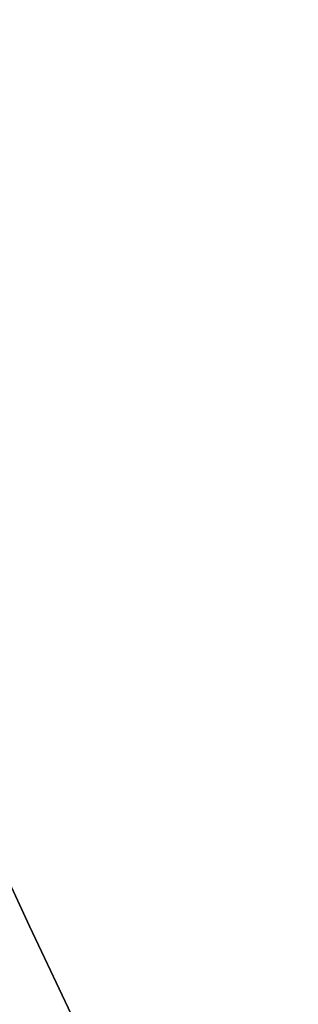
# Model space of a CAD drawing. Header units: millimetres. Extents: x -133 to 133, y 0 to 269.
# Tile 28 of 225: x -18.339 to -18.178, y 127.605 to 128.173. Entities that reach past the tile are written whole.
import ezdxf

# ---------------------------------------------------------------- set-up
doc = ezdxf.new("R2010")
doc.units = ezdxf.units.MM
for name, color, linetype, true_color in [('BOMBILLA', 7, 'Continuous', 0xfff700), ('COTA', 252, 'Continuous', 0x696969), ('NEGRO', 7, 'Continuous', 0x1f1f1f), ('PANTALLA', 7, 'Continuous', 0xececec)]:
    doc.layers.add(name, color=color, linetype=linetype, true_color=true_color)

# ---------------------------------------------------------------- blocks, each defined once
blk = doc.blocks.new('DOME 29910')
at = {"layer": 'BOMBILLA', "extrusion": (0, 0, -1)}
blk.add_arc((0.1038781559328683, 135.7629377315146, -203.8578232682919), 24.05871559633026, 180.8118392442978, 0.8118392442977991, dxfattribs=at)
at = {"layer": 'BOMBILLA'}
blk.add_arc((-0.1038781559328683, 135.7629377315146, 189.2111779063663), 19.08658103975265, 179.1881607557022, 359.1881607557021, dxfattribs=at)
at = {"layer": 'NEGRO', "extrusion": (0, 0, -1)}
for centre, radius, start, end in [((-8.321323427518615e-17, 136.25, -134), 116.5, 57.22053469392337, 237.2205346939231), ((-1.168617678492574e-15, 136.25, -123.5), 115.5, 57.2205346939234, 237.2205346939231), ((-5.725350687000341e-15, 136.25, -134), 115.5, 57.22053469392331, 237.2205346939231), ((0, 136.25, -128.75), 116.5, 57.22053469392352, 237.2205347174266), ((0, 136.25, -128.75), 115.5, 57.22053469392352, 237.2205347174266), ((-1.196207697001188e-15, 136.25, -123), 106.5, 57.22053469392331, 237.2205346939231), ((3.786532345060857e-28, 136.25, -136), 115, 270.0000000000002, 90.0000000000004), ((0, 136.25, -122.5), 106.5, 57.22053469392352, 237.2205347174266), ((4.03896783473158e-28, 136.25, -136), 112, 270.0000000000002, 90.0000000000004), ((0, 136.25, -128.75), 116.5, 237.2205347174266, 57.22053468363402), ((-1.350793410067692e-14, 136.25, -123.5), 116.5, 237.2205346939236, 57.22053469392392), ((-2.280319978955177e-14, 136.25, -134), 116.5, 237.2205346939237, 57.22053469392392), ((0, 136.25, -128.75), 115.5, 237.2205347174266, 57.22053468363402), ((-8.924816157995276e-15, 136.25, -134), 115.5, 237.2205346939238, 57.22053469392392), ((0, 136.25, -122.5), 106.5, 237.2205347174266, 57.22053468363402), ((-8.231410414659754e-15, 136.25, -123), 106.5, 237.2205346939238, 57.22053469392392), ((0, 136.25, -133), 29.00000000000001, 299.9999999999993, 120.0000000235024), ((-3.847209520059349e-15, 136.25, -134), 29, 299.9999999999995, 120.0000000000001), ((-6.448578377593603e-15, 136.25, -139.3761002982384), 28.25000000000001, 233.4512091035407, 53.45120910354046), ((0, 136.25, -138.3761002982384), 28.25, 233.4512091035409, 53.45120912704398), ((8.750400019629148e-18, 136.25, -132), 22.5, 269.5380571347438, 89.53805713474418), ((0, 136.25, -131), 22.49999999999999, 269.5380571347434, 89.5380571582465), ((-6.241507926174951e-15, 136.25, -137.8761002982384), 27.49999999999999, 233.4512091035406, 53.45120910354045), ((0, 136.25, -137.6261002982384), 27.50000000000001, 233.4512091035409, 53.451209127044), ((0, 136.25, -133), 20.25, 299.9999999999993, 120.0000000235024), ((-2.49992052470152e-15, 136.25, -134), 20.25, 299.9999999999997, 120.0000000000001), ((-4.248767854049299e-18, 136.25, -130), 18.65000000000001, 269.5380571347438, 89.53805713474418), ((0, 136.25, -121), 18.65, 269.5380571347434, 89.5380571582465), ((0, 136.25, -138.73517), 18.59999999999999, 306.9676759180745, 89.5380571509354), ((-5.637961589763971e-18, 136.25, -154.5), 18.60000000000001, 269.5380571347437, 89.53805713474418), ((0, 136.25, -146.6575), 18.59999999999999, 269.5380571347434, 89.53805715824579), ((0, 136.25, -149.2075), 18.59999999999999, 269.5380571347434, 89.53805715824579), ((-2.657509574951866e-18, 136.25, -154.5), 17.5, 269.538057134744, 89.53805713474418), ((-8.283719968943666e-15, 136.25, -147.3761002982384), 18, 233.4512091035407, 53.45120910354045), ((-1.167894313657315e-28, 136.2499999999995, -130), 20.75, 179.9999999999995, 3.923961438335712e-13), ((0, 136.25, -111.25), 20.75, 180.0000000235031, 359.9999999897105), ((-1.24049605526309e-28, 136.2499999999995, -130), 19.535577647, 179.9999999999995, 4.167893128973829e-13), ((0, 136.25, -143.3761002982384), 22.50000000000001, 323.4512091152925, 353.4512090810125), ((0, 136.25, -152.475425), 18.59999999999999, 269.5380571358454, 349.3548307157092), ((0, 136.25, -129.5), 115, 270.0000000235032, 358.0347444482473), ((0, 136.25, -129.5), 112, 270.0000000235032, 357.9820821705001)]:
    blk.add_arc(centre, radius, start, end, dxfattribs=at)
at = {"layer": 'NEGRO'}
for centre, radius, start, end in [((2.142676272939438e-15, 136.25, 123.5), 116.5, 302.7794653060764, 122.7794653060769), ((0, 136.25, 123), 115, 90, 270), ((-5.092224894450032e-14, 136.2500000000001, 123), 114.9999999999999, 302.7794653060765, 122.7794653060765), ((-3.492813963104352e-14, 136.2500000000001, 122), 114.9999999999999, 302.7794653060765, 122.7794653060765), ((-5.048709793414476e-29, 136.25, 123), 112, 90.00000000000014, 270), ((3.552713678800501e-15, 136.25, 122), 106.5, 302.7794653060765, 122.7794653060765), ((-3.341254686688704e-15, 136.25, 123.5), 115.5, 122.7794653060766, 302.7794653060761), ((1.469960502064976e-15, 136.25, 122), 115, 122.7794653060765, 302.7794653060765), ((1.469960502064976e-15, 136.25, 123), 115, 122.7794653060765, 302.7794653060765), ((-9.701370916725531e-15, 136.25, 122), 106.5, 122.7794653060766, 302.7794653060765), ((-9.110222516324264e-15, 136.25, 132), 28.99999999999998, 60.00000000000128, 240.0000000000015), ((-1.259894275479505e-15, 136.25, 137.3761002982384), 28.25, 126.5487908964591, 306.5487908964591), ((-8.746791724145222e-18, 136.25, 130), 22.5, 90.46194286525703, 270.4619428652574), ((-3.948688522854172e-15, 136.25, 137.3761002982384), 27.5, 126.548790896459, 306.5487908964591), ((3.388098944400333e-15, 136.25, 132), 20.25, 60.00000000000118, 240.0000000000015), ((-3.737918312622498e-17, 136.25, 112), 18.65, 90.46194286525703, 270.4619428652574), ((2.32491803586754e-12, 136.2500000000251, 153), 18.59999999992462, 90.46194286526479, 264.7056585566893), ((4.849454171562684e-13, 136.249999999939, 132), 18.5999999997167, 168.0432613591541, 270.4619428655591), ((0, 136.25, 111.2434557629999), 19.0444202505, 180.0000000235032, 359.9999999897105), ((-2.592379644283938e-10, 136.2499999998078, 139.3761002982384), 22.49999999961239, 186.5487908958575, 216.5487908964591), ((-2.59314347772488e-10, 136.2499999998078, 147.3761002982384), 22.4999999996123, 186.5487908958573, 216.5487908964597)]:
    blk.add_arc(centre, radius, start, end, dxfattribs=at)
for points, weights in [([(62.83604433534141, 38.67075849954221, 122.4393398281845), (257.994527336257, 164.342847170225, 122.4393398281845), (132.3224386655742, 359.5013301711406, 122.4393398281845), (-62.83604433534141, 233.8292415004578, 122.4393398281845)], [0.8164906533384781, 0.2721635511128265, 0.2721635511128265, 0.8164906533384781]), ([(62.45321183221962, 39.26526608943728, 123.1464466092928), (256.4226796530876, 164.1716897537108, 123.1464466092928), (131.5162559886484, 358.1411575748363, 123.1464466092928), (-62.45321183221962, 233.2347339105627, 123.1464466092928)], [0.8164906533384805, 0.2721635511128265, 0.2721635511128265, 0.8164906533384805]), ([(-62.83604433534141, 233.8292415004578, 122.4393398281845), (-257.9945273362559, 108.1571528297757, 122.4393398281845), (-132.3224386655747, -87.0013301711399, 122.4393398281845), (62.83604433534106, 38.67075849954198, 122.4393398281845)], [0.8164906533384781, 0.2721635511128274, 0.2721635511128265, 0.8164906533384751]), ([(-62.45321183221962, 233.2347339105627, 123.1464466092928), (-256.4226796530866, 108.3283102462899, 123.1464466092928), (-131.5162559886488, -85.64115757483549, 123.1464466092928), (62.45321183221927, 39.26526608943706, 123.1464466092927)], [0.8164906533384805, 0.2721635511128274, 0.2721635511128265, 0.8164906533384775])]:
    blk.add_rational_spline(points, weights, degree=3, dxfattribs=at)
for points, knots in [([(1.078287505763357, 155.8203167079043, 153), (-1.475701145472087, 155.9610366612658, 153), (-4.023360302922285, 155.5989966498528, 153), (-7.612135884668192, 154.3557494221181, 153), (-8.782529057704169, 153.8176138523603, 153), (-10.96375330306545, 152.5457045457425, 153), (-11.98806371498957, 151.8085385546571, 153), (-14.85684028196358, 149.2853930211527, 153), (-16.41761452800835, 147.2552715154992, 153), (-18.11887526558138, 143.832207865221, 153), (-18.56774213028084, 142.6525183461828, 153), (-19.23560867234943, 140.2179526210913, 153), (-19.45455223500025, 138.9489374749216, 153), (-19.64011158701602, 136.4228669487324, 153), (-19.6107708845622, 135.1624271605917, 153), (-19.30755554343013, 132.6467447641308, 153), (-19.0297613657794, 131.3898699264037, 153), (-17.85911949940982, 127.7893511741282, 153), (-16.59484366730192, 125.5201519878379, 153), (-13.33853998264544, 121.6691280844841, 153), (-11.31209998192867, 120.045842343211, 153), (-7.954172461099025, 118.2921125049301, 153), (-6.760745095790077, 117.8092289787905, 153), (-4.32687662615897, 117.0915071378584, 153), (-3.082011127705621, 116.8516270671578, 153), (-1.808536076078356, 116.7336172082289, 153)], [0.968114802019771, 0.968114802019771, 0.968114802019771, 0.968114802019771, 1.093114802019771, 1.093114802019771, 1.155614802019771, 1.155614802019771, 1.218114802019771, 1.218114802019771, 1.343114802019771, 1.343114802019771, 1.405614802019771, 1.405614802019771, 1.468114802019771, 1.468114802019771, 1.530614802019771, 1.530614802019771, 1.593114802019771, 1.593114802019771, 1.718114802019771, 1.718114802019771, 1.843114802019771, 1.843114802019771, 1.905614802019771, 1.905614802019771, 1.968114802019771, 1.968114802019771, 1.968114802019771, 1.968114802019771]), ([(-20.0176470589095, 130.7859075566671, 97.50000000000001), (-20.01764705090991, 130.7859075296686, 97.58725171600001), (-20.01395401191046, 130.7723364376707, 97.67154987), (-20.00378743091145, 130.7353693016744, 97.79436030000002), (-19.99958369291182, 130.7201289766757, 97.83496174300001), (-19.98999838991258, 130.6855785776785, 97.91308294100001), (-19.98461568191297, 130.6662638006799, 97.95077001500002), (-19.9669758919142, 130.6033842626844, 98.06049646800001), (-19.95321593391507, 130.5548529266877, 98.12935485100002), (-19.92273817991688, 130.4491354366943, 98.26043891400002), (-19.90630125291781, 130.3929199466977, 98.32149607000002), (-19.87154271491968, 130.2760560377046, 98.43757524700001), (-19.85321424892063, 130.2153807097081, 98.49256233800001), (-19.81492205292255, 130.0908109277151, 98.59805483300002), (-19.79495571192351, 130.0269059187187, 98.64854656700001), (-19.73281688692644, 129.8315014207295, 98.79474944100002), (-19.68826017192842, 129.6959359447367, 98.88550305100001), (-19.59515406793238, 129.4226080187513, 99.05508761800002), (-19.54646033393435, 129.2843445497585, 99.13423367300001), (-19.4449616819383, 129.0058345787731, 99.28417120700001), (-19.39215361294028, 128.8655737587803, 99.354927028), (-19.2276069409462, 128.4427519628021, 99.556841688), (-19.10976780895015, 128.1582117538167, 99.67780550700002), (-18.92040621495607, 127.7291332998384, 99.842351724), (-18.85517869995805, 127.5857083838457, 99.894330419), (-18.720374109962, 127.2981674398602, 99.992664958), (-18.65064873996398, 127.1537578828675, 100.039103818), (-18.43598884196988, 126.7221412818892, 100.169073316), (-18.28564335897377, 126.4365947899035, 100.243385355), (-17.97003492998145, 125.8699460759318, 100.366074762), (-17.80477537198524, 125.5888430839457, 100.414459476), (-17.45857339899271, 125.0308865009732, 100.481393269), (-17.27763335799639, 124.7540286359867, 100.499999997), (-17.088235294, 124.479073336, 100.5)], [-2.19279889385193e-17, -2.19279889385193e-17, -2.19279889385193e-17, -2.19279889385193e-17, 0.000256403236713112, 0.000256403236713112, 0.000384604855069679, 0.000384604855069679, 0.000512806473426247, 0.000512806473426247, 0.000769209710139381, 0.000769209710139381, 0.00102561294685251, 0.00102561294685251, 0.00128201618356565, 0.00128201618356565, 0.00153841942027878, 0.00153841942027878, 0.00205122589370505, 0.00205122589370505, 0.00256403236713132, 0.00256403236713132, 0.00307683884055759, 0.00307683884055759, 0.00410245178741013, 0.00410245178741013, 0.00461525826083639, 0.00461525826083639, 0.00512806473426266, 0.00512806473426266, 0.0061536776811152, 0.0061536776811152, 0.00717929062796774, 0.00717929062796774, 0.00820490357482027, 0.00820490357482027, 0.00820490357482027, 0.00820490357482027]), ([(-20.0176470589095, 130.7859075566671, 97.50000000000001), (-20.01764705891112, 130.7859075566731, 97.84227476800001), (-19.96025672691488, 130.574714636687, 98.13868874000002), (-19.82289807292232, 130.1121319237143, 98.602547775), (-19.73891333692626, 129.8452514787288, 98.79196536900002), (-19.4607713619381, 129.0269195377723, 99.30231829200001), (-19.24166236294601, 128.4581298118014, 99.56205775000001), (-18.48415290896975, 126.7385417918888, 100.223672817), (-17.84966761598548, 125.5844692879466, 100.5), (-17.088235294, 124.479073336, 100.5)], [6.408064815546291, 6.408064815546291, 6.408064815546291, 6.408064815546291, 6.533064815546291, 6.533064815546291, 6.658064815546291, 6.658064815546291, 6.908064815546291, 6.908064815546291, 7.408064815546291, 7.408064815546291, 7.408064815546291, 7.408064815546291]), ([(-17.49999999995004, 124.1954365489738, 100.0000000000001), (-17.66163527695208, 124.4770179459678, 100.0000000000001), (-17.81605159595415, 124.7605464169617, 99.98449439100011), (-18.11150508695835, 125.3319477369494, 99.92871622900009), (-18.25253984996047, 125.6198242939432, 99.8883956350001), (-18.52188439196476, 126.2001271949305, 99.78615446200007), (-18.65019128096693, 126.4925543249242, 99.72422776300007), (-18.83338496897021, 126.9345713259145, 99.61591984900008), (-18.89288955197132, 127.0824606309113, 99.57722079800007), (-19.00793362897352, 127.3769302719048, 99.49527534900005), (-19.06359968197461, 127.5238112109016, 99.45195977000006), (-19.2252034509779, 127.9632289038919, 99.31483792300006), (-19.32576897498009, 128.2546255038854, 99.21403474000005), (-19.46619535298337, 128.6876357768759, 99.04577252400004), (-19.51126247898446, 128.8312763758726, 98.98680933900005), (-19.59788281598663, 129.1164974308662, 98.86186139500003), (-19.63943871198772, 129.258092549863, 98.79590634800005), (-19.71889673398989, 129.5380066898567, 98.65458587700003), (-19.75692203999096, 129.6768388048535, 98.57895786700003), (-19.80995216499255, 129.8769518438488, 98.45712214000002), (-19.82699170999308, 129.9423967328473, 98.41504569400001), (-19.85967079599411, 130.0699681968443, 98.32713528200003), (-19.87531255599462, 130.1321055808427, 98.28131270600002), (-19.90497597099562, 130.2517854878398, 98.18458005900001), (-19.91900346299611, 130.3093555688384, 98.13369909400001), (-19.94501360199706, 130.4176204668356, 98.02446237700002), (-19.95675652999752, 130.4673212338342, 97.96708038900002), (-19.97181057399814, 130.5317159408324, 97.87564167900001), (-19.97640424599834, 130.5514961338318, 97.844235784), (-19.98458447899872, 130.5868790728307, 97.77913478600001), (-19.9881720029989, 130.6024866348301, 97.74530025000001), (-19.99684830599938, 130.6403445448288, 97.642958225), (-19.99999999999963, 130.654242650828, 97.572709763), (-19.99999999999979, 130.6542426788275, 97.5)], [-0.00820490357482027, -0.00820490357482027, -0.00820490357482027, -0.00820490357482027, -0.00717929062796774, -0.00717929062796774, -0.0061536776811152, -0.0061536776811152, -0.00512806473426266, -0.00512806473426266, -0.00461525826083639, -0.00461525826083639, -0.00410245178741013, -0.00410245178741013, -0.00307683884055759, -0.00307683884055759, -0.00256403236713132, -0.00256403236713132, -0.00205122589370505, -0.00205122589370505, -0.00153841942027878, -0.00153841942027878, -0.00128201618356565, -0.00128201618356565, -0.00102561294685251, -0.00102561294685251, -0.000769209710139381, -0.000769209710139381, -0.000512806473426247, -0.000512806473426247, -0.000384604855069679, -0.000384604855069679, -0.000256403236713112, -0.000256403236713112, 2.19279889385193e-17, 2.19279889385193e-17, 2.19279889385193e-17, 2.19279889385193e-17]), ([(-17.49999999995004, 124.1954365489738, 100.0000000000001), (-18.14212571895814, 125.31407017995, 100.0000000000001), (-18.67305063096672, 126.4696578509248, 99.77653806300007), (-19.31340793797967, 128.1994063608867, 99.24319246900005), (-19.49996219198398, 128.773169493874, 99.03344365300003), (-19.74027795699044, 129.610658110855, 98.62092784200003), (-19.8140085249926, 129.8874813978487, 98.46749573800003), (-19.9078905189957, 130.2625870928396, 98.17987801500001), (-19.93705612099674, 130.3836631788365, 98.07211544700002), (-19.98291723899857, 130.5787721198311, 97.818873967), (-19.99999999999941, 130.6542426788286, 97.66484751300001), (-19.99999999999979, 130.6542426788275, 97.5)], [1, 1, 1, 1, 1.500000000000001, 1.500000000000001, 1.750000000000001, 1.750000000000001, 1.875000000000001, 1.875000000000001, 1.9375, 1.9375, 2, 2, 2, 2])]:
    blk.add_open_spline(points, degree=3, knots=knots, dxfattribs=at)
for points, weights, degree, knots in [([(1.64107313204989, 116.718822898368, 143.5000674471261), (7.178710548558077, 117.1841132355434, 143.61374225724), (11.64805883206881, 120.4866651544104, 143.725), (16.76987680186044, 124.2713488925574, 143.8525), (18.68893329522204, 130.343751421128, 143.98), (20.60798978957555, 136.4161539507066, 144.1075), (18.59127045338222, 142.4568238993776, 144.235), (16.57455111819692, 148.4974938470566, 144.3625), (11.3923741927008, 152.1991006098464, 144.49), (6.210197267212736, 155.9007073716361, 144.6175), (-0.1580217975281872, 155.8493629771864, 144.745), (-6.526240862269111, 155.7980185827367, 144.8725), (-11.64805883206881, 152.0133348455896, 145), (-16.76987680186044, 148.2286511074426, 145.1275), (-18.68893329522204, 142.156248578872, 145.255), (-20.60798978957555, 136.0838460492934, 145.3825), (-18.59127045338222, 130.0431761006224, 145.51), (-16.57455111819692, 124.0025061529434, 145.6375), (-11.3923741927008, 120.3008993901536, 145.765), (-6.210197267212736, 116.5992926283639, 145.8925), (0.1580217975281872, 116.6506370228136, 146.02), (6.526240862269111, 116.7019814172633, 146.1475), (11.64805883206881, 120.4866651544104, 146.275), (16.76987680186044, 124.2713488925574, 146.4025), (18.68893329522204, 130.343751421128, 146.53), (20.60798978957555, 136.4161539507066, 146.6575), (18.59127045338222, 142.4568238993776, 146.785), (16.57455111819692, 148.4974938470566, 146.9125), (11.3923741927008, 152.1991006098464, 147.04), (6.210197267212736, 155.9007073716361, 147.1675), (-0.1580217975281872, 155.8493629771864, 147.295), (-6.526240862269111, 155.7980185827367, 147.4225), (-11.64805883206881, 152.0133348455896, 147.55), (-16.76987680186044, 148.2286511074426, 147.6775), (-18.68893329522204, 142.156248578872, 147.805), (-20.60798978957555, 136.0838460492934, 147.9325), (-18.59127045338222, 130.0431761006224, 148.06), (-16.57455111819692, 124.0025061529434, 148.1875), (-11.3923741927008, 120.3008993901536, 148.315), (-6.210197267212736, 116.5992926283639, 148.4425), (0.1580217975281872, 116.6506370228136, 148.57), (6.526240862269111, 116.7019814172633, 148.6975), (11.64805883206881, 120.4866651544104, 148.825), (16.76987680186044, 124.2713488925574, 148.9525), (18.68893329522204, 130.343751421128, 149.08), (20.60798978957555, 136.4161539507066, 149.2075), (18.59127045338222, 142.4568238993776, 149.335), (16.57455111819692, 148.4974938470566, 149.4625), (11.3923741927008, 152.1991006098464, 149.59), (6.210197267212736, 155.9007073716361, 149.7175), (-0.1580217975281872, 155.8493629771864, 149.845), (-6.526240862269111, 155.7980185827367, 149.9725), (-11.64805883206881, 152.0133348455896, 150.1), (-16.76987680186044, 148.2286511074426, 150.2275), (-18.68893329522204, 142.156248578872, 150.355), (-20.60798978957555, 136.0838460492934, 150.4825), (-18.59127045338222, 130.0431761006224, 150.61), (-16.57455111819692, 124.0025061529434, 150.7375), (-11.3923741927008, 120.3008993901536, 150.865), (-6.210197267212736, 116.5992926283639, 150.9925), (0.1580217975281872, 116.6506370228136, 151.12), (6.526240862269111, 116.7019814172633, 151.2475), (11.64805883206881, 120.4866651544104, 151.375), (16.76987680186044, 124.2713488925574, 151.5025), (18.68893329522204, 130.343751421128, 151.63), (20.60798978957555, 136.4161539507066, 151.7575), (18.59127045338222, 142.4568238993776, 151.885), (16.57455111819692, 148.4974938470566, 152.0125), (11.3923741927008, 152.1991006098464, 152.14), (6.210197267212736, 155.9007073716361, 152.2675), (-0.1580217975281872, 155.8493629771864, 152.395), (-6.526240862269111, 155.7980185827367, 152.5225), (-11.64805883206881, 152.0133348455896, 152.65), (-16.76987680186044, 148.2286511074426, 152.7775), (-18.68893329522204, 142.156248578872, 152.905), (-19.38705371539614, 139.947210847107, 152.9513823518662), (-19.55091324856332, 137.6362868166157, 153.000000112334)], [0.9895209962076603, 0.9570234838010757, 1, 0.951056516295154, 1, 0.951056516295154, 1, 0.951056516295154, 1, 0.951056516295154, 1, 0.951056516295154, 1, 0.951056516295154, 1, 0.951056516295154, 1, 0.951056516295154, 1, 0.951056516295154, 1, 0.951056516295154, 1, 0.951056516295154, 1, 0.951056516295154, 1, 0.951056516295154, 1, 0.951056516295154, 1, 0.951056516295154, 1, 0.951056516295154, 1, 0.951056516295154, 1, 0.951056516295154, 1, 0.951056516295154, 1, 0.951056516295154, 1, 0.951056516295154, 1, 0.951056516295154, 1, 0.951056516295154, 1, 0.951056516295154, 1, 0.951056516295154, 1, 0.951056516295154, 1, 0.951056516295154, 1, 0.951056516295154, 1, 0.951056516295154, 1, 0.951056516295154, 1, 0.951056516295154, 1, 0.951056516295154, 1, 0.951056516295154, 1, 0.951056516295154, 1, 0.951056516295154, 1, 0.951056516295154, 1, 0.9816229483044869, 0.9770461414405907], 2, [0.7507619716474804, 0.7507619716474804, 0.7507619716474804, 0.75625, 0.75625, 0.7625, 0.7625, 0.76875, 0.76875, 0.775, 0.775, 0.78125, 0.78125, 0.7875, 0.7875, 0.79375, 0.79375, 0.8, 0.8, 0.80625, 0.80625, 0.8125, 0.8125, 0.81875, 0.81875, 0.825, 0.825, 0.83125, 0.83125, 0.8375, 0.8375, 0.84375, 0.84375, 0.85, 0.85, 0.85625, 0.85625, 0.8625, 0.8625, 0.86875, 0.86875, 0.875, 0.875, 0.88125, 0.88125, 0.8875, 0.8875, 0.89375, 0.89375, 0.9, 0.9, 0.90625, 0.90625, 0.9125, 0.9125, 0.91875, 0.91875, 0.925, 0.925, 0.93125, 0.93125, 0.9375, 0.9375, 0.94375, 0.94375, 0.95, 0.95, 0.95625, 0.95625, 0.9625, 0.9625, 0.96875, 0.96875, 0.975, 0.975, 0.98125, 0.98125, 0.9835967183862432, 0.9835967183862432, 0.9835967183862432]), ([(19.56158183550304, 137.476587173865, 143.5), (19.40147075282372, 140.03003475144, 143.55377793), (18.59127045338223, 142.4568238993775, 143.605), (16.57455111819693, 148.4974938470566, 143.7325), (11.3923741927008, 152.1991006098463, 143.86), (6.210197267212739, 155.9007073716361, 143.9875), (-0.1580217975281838, 155.8493629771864, 144.115), (-6.526240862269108, 155.7980185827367, 144.2425), (-11.64805883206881, 152.0133348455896, 144.37), (-16.76987680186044, 148.2286511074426, 144.4975), (-18.68893329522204, 142.156248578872, 144.625), (-20.60798978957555, 136.0838460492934, 144.7525), (-18.59127045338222, 130.0431761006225, 144.88), (-16.57455111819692, 124.0025061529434, 145.0075), (-11.3923741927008, 120.3008993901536, 145.135), (-6.210197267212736, 116.5992926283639, 145.2625), (0.1580217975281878, 116.6506370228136, 145.39), (6.526240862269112, 116.7019814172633, 145.5175), (11.64805883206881, 120.4866651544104, 145.645), (16.76987680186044, 124.2713488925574, 145.7725), (18.68893329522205, 130.3437514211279, 145.9), (20.60798978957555, 136.4161539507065, 146.0275), (18.59127045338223, 142.4568238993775, 146.155), (16.57455111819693, 148.4974938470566, 146.2825), (11.3923741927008, 152.1991006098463, 146.41), (6.210197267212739, 155.9007073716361, 146.5375), (-0.1580217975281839, 155.8493629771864, 146.665), (-6.526240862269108, 155.7980185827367, 146.7925), (-11.64805883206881, 152.0133348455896, 146.92), (-16.76987680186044, 148.2286511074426, 147.0475), (-18.68893329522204, 142.156248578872, 147.175), (-20.60798978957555, 136.0838460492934, 147.3025), (-18.59127045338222, 130.0431761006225, 147.43), (-16.57455111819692, 124.0025061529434, 147.5575), (-11.3923741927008, 120.3008993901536, 147.685), (-6.210197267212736, 116.5992926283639, 147.8125), (0.1580217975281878, 116.6506370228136, 147.94), (6.526240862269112, 116.7019814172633, 148.0675), (11.64805883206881, 120.4866651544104, 148.195), (16.76987680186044, 124.2713488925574, 148.3225), (18.68893329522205, 130.3437514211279, 148.45), (20.60798978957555, 136.4161539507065, 148.5775), (18.59127045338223, 142.4568238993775, 148.705), (16.57455111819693, 148.4974938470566, 148.8325), (11.3923741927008, 152.1991006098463, 148.96), (6.210197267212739, 155.9007073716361, 149.0875), (-0.158021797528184, 155.8493629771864, 149.215), (-6.526240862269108, 155.7980185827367, 149.3425), (-11.64805883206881, 152.0133348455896, 149.47), (-16.76987680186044, 148.2286511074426, 149.5975), (-18.68893329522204, 142.156248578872, 149.725), (-20.60798978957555, 136.0838460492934, 149.8525), (-18.59127045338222, 130.0431761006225, 149.98), (-16.57455111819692, 124.0025061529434, 150.1075), (-11.3923741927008, 120.3008993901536, 150.235), (-6.210197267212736, 116.5992926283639, 150.3625), (0.1580217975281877, 116.6506370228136, 150.49), (6.526240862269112, 116.7019814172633, 150.6175), (11.64805883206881, 120.4866651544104, 150.745), (16.76987680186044, 124.2713488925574, 150.8725), (18.68893329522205, 130.3437514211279, 151), (20.60798978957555, 136.4161539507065, 151.1275), (18.59127045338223, 142.4568238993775, 151.255), (16.57455111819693, 148.4974938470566, 151.3825), (11.3923741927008, 152.1991006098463, 151.51), (6.210197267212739, 155.9007073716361, 151.6375), (-0.1580217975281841, 155.8493629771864, 151.765), (-6.526240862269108, 155.7980185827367, 151.8925), (-11.64805883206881, 152.0133348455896, 152.02), (-16.76987680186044, 148.2286511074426, 152.1475), (-18.68893329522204, 142.156248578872, 152.275), (-20.60798978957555, 136.0838460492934, 152.4025), (-18.59127045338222, 130.0431761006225, 152.53), (-16.57455111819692, 124.0025061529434, 152.6575), (-11.3923741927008, 120.3008993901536, 152.785), (-7.082448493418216, 117.2223379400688, 152.891039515), (-1.808536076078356, 116.7336172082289, 153)], [0.976254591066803, 0.979744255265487, 1, 0.951056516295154, 1, 0.951056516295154, 1, 0.951056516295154, 1, 0.951056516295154, 1, 0.951056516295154, 1, 0.951056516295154, 1, 0.951056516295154, 1, 0.951056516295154, 1, 0.951056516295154, 1, 0.951056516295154, 1, 0.951056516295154, 1, 0.951056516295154, 1, 0.951056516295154, 1, 0.951056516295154, 1, 0.951056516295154, 1, 0.951056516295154, 1, 0.951056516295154, 1, 0.951056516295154, 1, 0.951056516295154, 1, 0.951056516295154, 1, 0.951056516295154, 1, 0.951056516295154, 1, 0.951056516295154, 1, 0.951056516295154, 1, 0.951056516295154, 1, 0.951056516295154, 1, 0.951056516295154, 1, 0.951056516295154, 1, 0.951056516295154, 1, 0.951056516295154, 1, 0.951056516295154, 1, 0.951056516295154, 1, 0.951056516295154, 1, 0.951056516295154, 1, 0.951056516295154, 1, 0.951056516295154, 1, 0.958956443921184, 0.986750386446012], 2, [0.766163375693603, 0.766163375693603, 0.766163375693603, 0.76875, 0.76875, 0.775, 0.775, 0.78125, 0.78125, 0.7875, 0.7875, 0.79375, 0.79375, 0.8, 0.8, 0.80625, 0.80625, 0.8125, 0.8125, 0.81875, 0.81875, 0.825, 0.825, 0.83125, 0.83125, 0.8375, 0.8375, 0.84375, 0.84375, 0.85, 0.85, 0.85625, 0.85625, 0.8625, 0.8625, 0.86875, 0.86875, 0.875, 0.875, 0.88125, 0.88125, 0.8875, 0.8875, 0.89375, 0.89375, 0.9, 0.9, 0.90625, 0.90625, 0.9125, 0.9125, 0.91875, 0.91875, 0.925, 0.925, 0.93125, 0.93125, 0.9375, 0.9375, 0.94375, 0.94375, 0.95, 0.95, 0.95625, 0.95625, 0.9625, 0.9625, 0.96875, 0.96875, 0.975, 0.975, 0.98125, 0.98125, 0.9875, 0.9875, 0.99375, 0.99375, 0.998991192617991, 0.998991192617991, 0.998991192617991]), ([(-19.50388255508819, 134.3112980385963, 143.5), (-19.28667338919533, 132.126113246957, 143.546035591), (-18.59127045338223, 130.0431761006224, 143.59), (-16.57455111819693, 124.0025061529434, 143.7175), (-11.3923741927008, 120.3008993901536, 143.845), (-6.210197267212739, 116.5992926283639, 143.9725), (0.1580217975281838, 116.6506370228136, 144.1), (6.526240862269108, 116.7019814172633, 144.2275), (11.64805883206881, 120.4866651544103, 144.355), (16.76987680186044, 124.2713488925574, 144.4825), (18.68893329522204, 130.3437514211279, 144.61), (20.60798978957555, 136.4161539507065, 144.7375), (18.59127045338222, 142.4568238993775, 144.865), (16.57455111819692, 148.4974938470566, 144.9925), (11.3923741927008, 152.1991006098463, 145.12), (6.210197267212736, 155.9007073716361, 145.2475), (-0.1580217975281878, 155.8493629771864, 145.375), (-6.526240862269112, 155.7980185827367, 145.5025), (-11.64805883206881, 152.0133348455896, 145.63), (-16.76987680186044, 148.2286511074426, 145.7575), (-18.68893329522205, 142.156248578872, 145.885), (-20.60798978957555, 136.0838460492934, 146.0125), (-18.59127045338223, 130.0431761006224, 146.14), (-16.57455111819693, 124.0025061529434, 146.2675), (-11.3923741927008, 120.3008993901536, 146.395), (-6.210197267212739, 116.5992926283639, 146.5225), (0.1580217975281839, 116.6506370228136, 146.65), (6.526240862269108, 116.7019814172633, 146.7775), (11.64805883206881, 120.4866651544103, 146.905), (16.76987680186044, 124.2713488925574, 147.0325), (18.68893329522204, 130.3437514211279, 147.16), (20.60798978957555, 136.4161539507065, 147.2875), (18.59127045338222, 142.4568238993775, 147.415), (16.57455111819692, 148.4974938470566, 147.5425), (11.3923741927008, 152.1991006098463, 147.67), (6.210197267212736, 155.9007073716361, 147.7975), (-0.1580217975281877, 155.8493629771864, 147.925), (-6.526240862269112, 155.7980185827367, 148.0525), (-11.64805883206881, 152.0133348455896, 148.18), (-16.76987680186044, 148.2286511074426, 148.3075), (-18.68893329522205, 142.156248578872, 148.435), (-20.60798978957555, 136.0838460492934, 148.5625), (-18.59127045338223, 130.0431761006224, 148.69), (-16.57455111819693, 124.0025061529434, 148.8175), (-11.3923741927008, 120.3008993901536, 148.945), (-6.210197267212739, 116.5992926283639, 149.0725), (0.1580217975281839, 116.6506370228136, 149.2), (6.526240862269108, 116.7019814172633, 149.3275), (11.64805883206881, 120.4866651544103, 149.455), (16.76987680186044, 124.2713488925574, 149.5825), (18.68893329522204, 130.3437514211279, 149.71), (20.60798978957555, 136.4161539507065, 149.8375), (18.59127045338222, 142.4568238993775, 149.965), (16.57455111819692, 148.4974938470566, 150.0925), (11.3923741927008, 152.1991006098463, 150.22), (6.210197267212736, 155.9007073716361, 150.3475), (-0.1580217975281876, 155.8493629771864, 150.475), (-6.526240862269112, 155.7980185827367, 150.6025), (-11.64805883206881, 152.0133348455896, 150.73), (-16.76987680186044, 148.2286511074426, 150.8575), (-18.68893329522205, 142.156248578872, 150.985), (-20.60798978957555, 136.0838460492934, 151.1125), (-18.59127045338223, 130.0431761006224, 151.24), (-16.57455111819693, 124.0025061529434, 151.3675), (-11.3923741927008, 120.3008993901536, 151.495), (-6.210197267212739, 116.5992926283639, 151.6225), (0.158021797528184, 116.6506370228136, 151.75), (6.526240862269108, 116.7019814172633, 151.8775), (11.64805883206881, 120.4866651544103, 152.005), (16.76987680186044, 124.2713488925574, 152.1325), (18.68893329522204, 130.3437514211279, 152.26), (20.60798978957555, 136.4161539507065, 152.3875), (18.59127045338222, 142.4568238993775, 152.515), (16.57455111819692, 148.4974938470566, 152.6425), (11.3923741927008, 152.1991006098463, 152.77), (6.761093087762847, 155.5072048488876, 152.883946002), (1.078287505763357, 155.8203167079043, 153)], [0.977551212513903, 0.982564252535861, 1, 0.951056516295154, 1, 0.951056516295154, 1, 0.951056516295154, 1, 0.951056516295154, 1, 0.951056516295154, 1, 0.951056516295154, 1, 0.951056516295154, 1, 0.951056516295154, 1, 0.951056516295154, 1, 0.951056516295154, 1, 0.951056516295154, 1, 0.951056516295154, 1, 0.951056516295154, 1, 0.951056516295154, 1, 0.951056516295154, 1, 0.951056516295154, 1, 0.951056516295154, 1, 0.951056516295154, 1, 0.951056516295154, 1, 0.951056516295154, 1, 0.951056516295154, 1, 0.951056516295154, 1, 0.951056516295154, 1, 0.951056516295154, 1, 0.951056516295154, 1, 0.951056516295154, 1, 0.951056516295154, 1, 0.951056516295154, 1, 0.951056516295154, 1, 0.951056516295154, 1, 0.951056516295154, 1, 0.951056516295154, 1, 0.951056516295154, 1, 0.951056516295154, 1, 0.951056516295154, 1, 0.951056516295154, 1, 0.956030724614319, 0.991062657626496], 2, [-2.200956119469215, -2.200956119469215, -2.200956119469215, -2.19872960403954, -2.19872960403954, -2.19247960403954, -2.19247960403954, -2.18622960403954, -2.18622960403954, -2.17997960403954, -2.17997960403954, -2.17372960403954, -2.17372960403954, -2.16747960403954, -2.16747960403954, -2.16122960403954, -2.16122960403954, -2.15497960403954, -2.15497960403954, -2.14872960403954, -2.14872960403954, -2.14247960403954, -2.14247960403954, -2.13622960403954, -2.13622960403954, -2.12997960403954, -2.12997960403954, -2.12372960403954, -2.12372960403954, -2.11747960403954, -2.11747960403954, -2.11122960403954, -2.11122960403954, -2.10497960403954, -2.10497960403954, -2.09872960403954, -2.09872960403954, -2.09247960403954, -2.09247960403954, -2.08622960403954, -2.08622960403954, -2.07997960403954, -2.07997960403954, -2.07372960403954, -2.07372960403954, -2.06747960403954, -2.06747960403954, -2.06122960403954, -2.06122960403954, -2.05497960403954, -2.05497960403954, -2.04872960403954, -2.04872960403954, -2.04247960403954, -2.04247960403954, -2.03622960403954, -2.03622960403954, -2.02997960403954, -2.02997960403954, -2.02372960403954, -2.02372960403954, -2.01747960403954, -2.01747960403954, -2.01122960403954, -2.01122960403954, -2.00497960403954, -2.00497960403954, -1.99872960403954, -1.99872960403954, -1.99247960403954, -1.99247960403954, -1.98622960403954, -1.98622960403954, -1.97997960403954, -1.97997960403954, -1.97372960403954, -1.97372960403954, -1.968114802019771, -1.968114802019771, -1.968114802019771]), ([(19.06256189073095, 137.4452966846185, 143.5), (18.90653527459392, 139.9336052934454, 143.55377793), (18.11700335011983, 142.2984865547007, 143.605), (16.15173093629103, 148.1850577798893, 143.7325), (11.1017524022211, 151.7922357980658, 143.86), (6.051773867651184, 155.3994138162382, 143.9875), (-0.1539906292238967, 155.3493792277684, 144.115), (-6.359755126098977, 155.2993446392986, 144.2425), (-11.35091447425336, 151.6112089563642, 144.37), (-16.34207382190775, 147.9230732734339, 144.4975), (-18.21217479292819, 142.0055789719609, 144.625), (-20.08227576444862, 136.088084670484, 144.7525), (-18.11700335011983, 130.2015134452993, 144.88), (-16.15173093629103, 124.3149422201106, 145.0075), (-11.1017524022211, 120.7077642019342, 145.135), (-6.051773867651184, 117.1005861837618, 145.2625), (0.1539906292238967, 117.1506207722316, 145.39), (6.359755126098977, 117.2006553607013, 145.5175), (11.35091447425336, 120.8887910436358, 145.645), (16.34207382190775, 124.5769267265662, 145.7725), (18.21217479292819, 130.4944210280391, 145.9), (20.08227576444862, 136.411915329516, 146.0275), (18.11700335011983, 142.2984865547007, 146.155), (16.15173093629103, 148.1850577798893, 146.2825), (11.1017524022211, 151.7922357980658, 146.41), (6.051773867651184, 155.3994138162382, 146.5375), (-0.1539906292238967, 155.3493792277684, 146.665), (-6.359755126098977, 155.2993446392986, 146.7925), (-11.35091447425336, 151.6112089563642, 146.92), (-16.34207382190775, 147.9230732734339, 147.0475), (-18.21217479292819, 142.0055789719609, 147.175), (-20.08227576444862, 136.088084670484, 147.3025), (-18.11700335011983, 130.2015134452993, 147.43), (-16.15173093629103, 124.3149422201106, 147.5575), (-11.1017524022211, 120.7077642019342, 147.685), (-6.051773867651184, 117.1005861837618, 147.8125), (0.1539906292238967, 117.1506207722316, 147.94), (6.359755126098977, 117.2006553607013, 148.0675), (11.35091447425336, 120.8887910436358, 148.195), (16.34207382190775, 124.5769267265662, 148.3225), (18.21217479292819, 130.4944210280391, 148.45), (20.08227576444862, 136.411915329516, 148.5775), (18.11700335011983, 142.2984865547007, 148.705), (16.15173093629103, 148.1850577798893, 148.8325), (11.1017524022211, 151.7922357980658, 148.96), (6.051773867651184, 155.3994138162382, 149.0875), (-0.1539906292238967, 155.3493792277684, 149.215), (-6.359755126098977, 155.2993446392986, 149.3425), (-11.35091447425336, 151.6112089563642, 149.47), (-16.34207382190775, 147.9230732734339, 149.5975), (-18.21217479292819, 142.0055789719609, 149.725), (-20.08227576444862, 136.088084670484, 149.8525), (-18.11700335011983, 130.2015134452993, 149.98), (-16.15173093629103, 124.3149422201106, 150.1075), (-11.1017524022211, 120.7077642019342, 150.235), (-6.051773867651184, 117.1005861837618, 150.3625), (0.1539906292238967, 117.1506207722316, 150.49), (6.359755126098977, 117.2006553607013, 150.6175), (11.35091447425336, 120.8887910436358, 150.745), (16.34207382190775, 124.5769267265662, 150.8725), (18.21217479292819, 130.4944210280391, 151), (20.08227576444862, 136.411915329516, 151.1275), (18.11700335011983, 142.2984865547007, 151.255), (16.15173093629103, 148.1850577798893, 151.3825), (11.1017524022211, 151.7922357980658, 151.51), (6.051773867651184, 155.3994138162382, 151.6375), (-0.1539906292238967, 155.3493792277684, 151.765), (-6.359755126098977, 155.2993446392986, 151.8925), (-11.35091447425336, 151.6112089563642, 152.02), (-16.34207382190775, 147.9230732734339, 152.1475), (-18.21217479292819, 142.0055789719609, 152.275), (-20.08227576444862, 136.088084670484, 152.4025), (-18.11700335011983, 130.2015134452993, 152.53), (-16.15173093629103, 124.3149422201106, 152.6575), (-11.1017524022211, 120.7077642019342, 152.785), (-6.901773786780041, 117.7077374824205, 152.891039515), (-1.762399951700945, 117.2314841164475, 153)], [0.976254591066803, 0.979744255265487, 1, 0.951056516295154, 1, 0.951056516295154, 1, 0.951056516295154, 1, 0.951056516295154, 1, 0.951056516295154, 1, 0.951056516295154, 1, 0.951056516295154, 1, 0.951056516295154, 1, 0.951056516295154, 1, 0.951056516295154, 1, 0.951056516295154, 1, 0.951056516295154, 1, 0.951056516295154, 1, 0.951056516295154, 1, 0.951056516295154, 1, 0.951056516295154, 1, 0.951056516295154, 1, 0.951056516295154, 1, 0.951056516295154, 1, 0.951056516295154, 1, 0.951056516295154, 1, 0.951056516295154, 1, 0.951056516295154, 1, 0.951056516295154, 1, 0.951056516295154, 1, 0.951056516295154, 1, 0.951056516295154, 1, 0.951056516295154, 1, 0.951056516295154, 1, 0.951056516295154, 1, 0.951056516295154, 1, 0.951056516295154, 1, 0.951056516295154, 1, 0.951056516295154, 1, 0.951056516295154, 1, 0.951056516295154, 1, 0.958956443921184, 0.986750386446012], 2, [0.766163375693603, 0.766163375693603, 0.766163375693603, 0.76875, 0.76875, 0.775, 0.775, 0.78125, 0.78125, 0.7875, 0.7875, 0.79375, 0.79375, 0.8, 0.8, 0.80625, 0.80625, 0.8125, 0.8125, 0.81875, 0.81875, 0.825, 0.825, 0.83125, 0.83125, 0.8375, 0.8375, 0.84375, 0.84375, 0.85, 0.85, 0.85625, 0.85625, 0.8625, 0.8625, 0.86875, 0.86875, 0.875, 0.875, 0.88125, 0.88125, 0.8875, 0.8875, 0.89375, 0.89375, 0.9, 0.9, 0.90625, 0.90625, 0.9125, 0.9125, 0.91875, 0.91875, 0.925, 0.925, 0.93125, 0.93125, 0.9375, 0.9375, 0.94375, 0.94375, 0.95, 0.95, 0.95625, 0.95625, 0.9625, 0.9625, 0.96875, 0.96875, 0.975, 0.975, 0.98125, 0.98125, 0.9875, 0.9875, 0.99375, 0.99375, 0.998991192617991, 0.998991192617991, 0.998991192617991]), ([(-19.00633444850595, 134.3607538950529, 143.500000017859), (-18.79466628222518, 132.2313140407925, 143.5460355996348), (-18.11700335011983, 130.2015134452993, 143.59), (-16.15173093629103, 124.3149422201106, 143.7175), (-11.1017524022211, 120.7077642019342, 143.845), (-6.051773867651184, 117.1005861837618, 143.9725), (0.1539906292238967, 117.1506207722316, 144.1), (6.359755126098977, 117.2006553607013, 144.2275), (11.35091447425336, 120.8887910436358, 144.355), (16.34207382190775, 124.5769267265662, 144.4825), (18.21217479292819, 130.4944210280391, 144.61), (20.08227576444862, 136.411915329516, 144.7375), (18.11700335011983, 142.2984865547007, 144.865), (16.15173093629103, 148.1850577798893, 144.9925), (11.1017524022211, 151.7922357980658, 145.12), (6.051773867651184, 155.3994138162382, 145.2475), (-0.1539906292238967, 155.3493792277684, 145.375), (-6.359755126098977, 155.2993446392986, 145.5025), (-11.35091447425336, 151.6112089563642, 145.63), (-16.34207382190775, 147.9230732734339, 145.7575), (-18.21217479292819, 142.0055789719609, 145.885), (-20.08227576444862, 136.088084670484, 146.0125), (-18.11700335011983, 130.2015134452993, 146.14), (-16.15173093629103, 124.3149422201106, 146.2675), (-11.1017524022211, 120.7077642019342, 146.395), (-6.051773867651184, 117.1005861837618, 146.5225), (0.1539906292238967, 117.1506207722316, 146.65), (6.359755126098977, 117.2006553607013, 146.7775), (11.35091447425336, 120.8887910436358, 146.905), (16.34207382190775, 124.5769267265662, 147.0325), (18.21217479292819, 130.4944210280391, 147.16), (20.08227576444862, 136.411915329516, 147.2875), (18.11700335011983, 142.2984865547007, 147.415), (16.15173093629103, 148.1850577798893, 147.5425), (11.1017524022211, 151.7922357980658, 147.67), (6.051773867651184, 155.3994138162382, 147.7975), (-0.1539906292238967, 155.3493792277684, 147.925), (-6.359755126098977, 155.2993446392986, 148.0525), (-11.35091447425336, 151.6112089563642, 148.18), (-16.34207382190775, 147.9230732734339, 148.3075), (-18.21217479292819, 142.0055789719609, 148.435), (-20.08227576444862, 136.088084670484, 148.5625), (-18.11700335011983, 130.2015134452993, 148.69), (-16.15173093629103, 124.3149422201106, 148.8175), (-11.1017524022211, 120.7077642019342, 148.945), (-6.051773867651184, 117.1005861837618, 149.0725), (0.1539906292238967, 117.1506207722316, 149.2), (6.359755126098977, 117.2006553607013, 149.3275), (11.35091447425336, 120.8887910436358, 149.455), (16.34207382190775, 124.5769267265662, 149.5825), (18.21217479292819, 130.4944210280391, 149.71), (20.08227576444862, 136.411915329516, 149.8375), (18.11700335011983, 142.2984865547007, 149.965), (16.15173093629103, 148.1850577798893, 150.0925), (11.1017524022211, 151.7922357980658, 150.22), (6.051773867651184, 155.3994138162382, 150.3475), (-0.1539906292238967, 155.3493792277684, 150.475), (-6.359755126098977, 155.2993446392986, 150.6025), (-11.35091447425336, 151.6112089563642, 150.73), (-16.34207382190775, 147.9230732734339, 150.8575), (-18.21217479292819, 142.0055789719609, 150.985), (-20.08227576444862, 136.088084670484, 151.1125), (-18.11700335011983, 130.2015134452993, 151.24), (-16.15173093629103, 124.3149422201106, 151.3675), (-11.1017524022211, 120.7077642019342, 151.495), (-6.051773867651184, 117.1005861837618, 151.6225), (0.1539906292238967, 117.1506207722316, 151.75), (6.359755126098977, 117.2006553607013, 151.8775), (11.35091447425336, 120.8887910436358, 152.005), (16.34207382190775, 124.5769267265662, 152.1325), (18.21217479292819, 130.4944210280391, 152.26), (20.08227576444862, 136.411915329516, 152.3875), (18.11700335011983, 142.2984865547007, 152.515), (16.15173093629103, 148.1850577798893, 152.6425), (11.1017524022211, 151.7922357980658, 152.77), (6.58861624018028, 155.0159496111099, 152.8839460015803), (1.050780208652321, 155.3210739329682, 152.9999999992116)], [0.9775512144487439, 0.9825642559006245, 1, 0.951056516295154, 1, 0.951056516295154, 1, 0.951056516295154, 1, 0.951056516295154, 1, 0.951056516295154, 1, 0.951056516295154, 1, 0.951056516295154, 1, 0.951056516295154, 1, 0.951056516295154, 1, 0.951056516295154, 1, 0.951056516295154, 1, 0.951056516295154, 1, 0.951056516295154, 1, 0.951056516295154, 1, 0.951056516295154, 1, 0.951056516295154, 1, 0.951056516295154, 1, 0.951056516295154, 1, 0.951056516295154, 1, 0.951056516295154, 1, 0.951056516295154, 1, 0.951056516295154, 1, 0.951056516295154, 1, 0.951056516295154, 1, 0.951056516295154, 1, 0.951056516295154, 1, 0.951056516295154, 1, 0.951056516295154, 1, 0.951056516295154, 1, 0.951056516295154, 1, 0.951056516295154, 1, 0.951056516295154, 1, 0.951056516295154, 1, 0.951056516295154, 1, 0.951056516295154, 1, 0.951056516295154, 1, 0.9560307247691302, 0.9910626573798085], 2, [0.735273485, 0.735273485, 0.735273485, 0.7375, 0.7375, 0.74375, 0.74375, 0.75, 0.75, 0.75625, 0.75625, 0.7625, 0.7625, 0.76875, 0.76875, 0.775, 0.775, 0.78125, 0.78125, 0.7875, 0.7875, 0.79375, 0.79375, 0.8, 0.8, 0.80625, 0.80625, 0.8125, 0.8125, 0.81875, 0.81875, 0.825, 0.825, 0.83125, 0.83125, 0.8375, 0.8375, 0.84375, 0.84375, 0.85, 0.85, 0.85625, 0.85625, 0.8625, 0.8625, 0.86875, 0.86875, 0.875, 0.875, 0.88125, 0.88125, 0.8875, 0.8875, 0.89375, 0.89375, 0.9, 0.9, 0.90625, 0.90625, 0.9125, 0.9125, 0.91875, 0.91875, 0.925, 0.925, 0.93125, 0.93125, 0.9375, 0.9375, 0.94375, 0.94375, 0.95, 0.95, 0.95625, 0.95625, 0.9625, 0.9625, 0.968114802, 0.968114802, 0.968114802]), ([(-1.716263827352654, 117.7293510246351, 153), (-6.721099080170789, 118.1931370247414, 152.891039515), (-10.81113061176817, 121.1146290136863, 152.785), (-15.72891075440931, 124.6273782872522, 152.6575), (-17.6427362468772, 130.3598507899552, 152.53), (-19.55656173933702, 136.0923232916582, 152.4025), (-17.73541629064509, 141.8549093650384, 152.275), (-15.91427084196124, 147.6174954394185, 152.1475), (-11.05377011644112, 151.2090830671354, 152.02), (-6.193269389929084, 154.8006706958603, 151.8925), (-0.1499594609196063, 154.8493954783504, 151.765)], [0.986750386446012, 0.958956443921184, 1, 0.951056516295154, 1, 0.951056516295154, 1, 0.951056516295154, 1, 0.951056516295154, 1], 2, [-0.998991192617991, -0.998991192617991, -0.998991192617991, -0.99375, -0.99375, -0.9875, -0.9875, -0.98125, -0.98125, -0.975, -0.975, -0.96875, -0.96875, -0.96875]), ([(-0.1499594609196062, 154.8493954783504, 145.375), (-6.193269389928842, 154.8006706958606, 145.5025), (-11.0537701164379, 151.2090830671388, 145.63), (-15.91427084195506, 147.6174954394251, 145.7575), (-17.73541629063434, 141.8549093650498, 145.885), (-19.55656173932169, 136.0923232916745, 146.0125), (-17.64273624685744, 130.3598507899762, 146.14), (-15.72891075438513, 124.6273782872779, 146.2675), (-10.8111306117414, 121.1146290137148, 146.395), (-5.893350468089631, 117.6018797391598, 146.5225), (0.1499594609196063, 117.6506045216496, 146.65)], [1, 0.951056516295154, 1, 0.951056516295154, 1, 0.951056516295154, 1, 0.951056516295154, 1, 0.951056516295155, 0.999999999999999], 2, [0.78125, 0.78125, 0.78125, 0.7875, 0.7875, 0.79375, 0.79375, 0.8, 0.8, 0.80625, 0.80625, 0.8125, 0.8125, 0.8125]), ([(-0.1499594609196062, 154.8493954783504, 147.925), (-6.193269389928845, 154.8006706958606, 148.0525), (-11.0537701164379, 151.2090830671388, 148.18), (-15.91427084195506, 147.6174954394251, 148.3075), (-17.73541629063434, 141.8549093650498, 148.435), (-19.55656173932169, 136.0923232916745, 148.5625), (-17.64273624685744, 130.3598507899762, 148.69), (-15.72891075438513, 124.6273782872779, 148.8175), (-10.8111306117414, 121.1146290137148, 148.945), (-5.893350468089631, 117.6018797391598, 149.0725), (0.1499594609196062, 117.6506045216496, 149.2)], [1, 0.951056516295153, 1, 0.951056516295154, 1, 0.951056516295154, 1, 0.951056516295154, 1, 0.951056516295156, 0.999999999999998], 2, [0.84375, 0.84375, 0.84375, 0.85, 0.85, 0.85625, 0.85625, 0.8625, 0.8625, 0.86875, 0.86875, 0.875, 0.875, 0.875]), ([(-0.1499594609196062, 154.8493954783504, 150.475), (-6.193269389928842, 154.8006706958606, 150.6025), (-11.0537701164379, 151.2090830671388, 150.73), (-15.91427084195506, 147.6174954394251, 150.8575), (-17.73541629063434, 141.8549093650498, 150.985), (-19.55656173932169, 136.0923232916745, 151.1125), (-17.64273624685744, 130.3598507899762, 151.24), (-15.72891075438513, 124.6273782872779, 151.3675), (-10.8111306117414, 121.1146290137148, 151.495), (-5.893350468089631, 117.6018797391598, 151.6225), (0.1499594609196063, 117.6506045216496, 151.75)], [1, 0.951056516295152, 1, 0.951056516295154, 1, 0.951056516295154, 1, 0.951056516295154, 1, 0.951056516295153, 1], 2, [0.90625, 0.90625, 0.90625, 0.9125, 0.9125, 0.91875, 0.91875, 0.925, 0.925, 0.93125, 0.93125, 0.9375, 0.9375, 0.9375]), ([(0.1499594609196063, 117.6506045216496, 150.49), (-5.89335046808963, 117.6018797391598, 150.3625), (-10.8111306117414, 121.1146290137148, 150.235), (-15.72891075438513, 124.6273782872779, 150.1075), (-17.64273624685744, 130.3598507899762, 149.98), (-19.55656173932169, 136.0923232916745, 149.8525), (-17.73541629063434, 141.8549093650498, 149.725), (-15.91427084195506, 147.6174954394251, 149.5975), (-11.0537701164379, 151.2090830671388, 149.47), (-6.193269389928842, 154.8006706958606, 149.3425), (-0.1499594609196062, 154.8493954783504, 149.215)], [1, 0.951056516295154, 1, 0.951056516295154, 1, 0.951056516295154, 1, 0.951056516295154, 1, 0.951056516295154, 1], 2, [-0.9375, -0.9375, -0.9375, -0.93125, -0.93125, -0.925, -0.925, -0.91875, -0.91875, -0.9125, -0.9125, -0.90625, -0.90625, -0.90625]), ([(0.1499594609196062, 117.6506045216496, 147.94), (-5.89335046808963, 117.6018797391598, 147.8125), (-10.8111306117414, 121.1146290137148, 147.685), (-15.72891075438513, 124.6273782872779, 147.5575), (-17.64273624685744, 130.3598507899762, 147.43), (-19.55656173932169, 136.0923232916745, 147.3025), (-17.73541629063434, 141.8549093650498, 147.175), (-15.91427084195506, 147.6174954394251, 147.0475), (-11.0537701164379, 151.2090830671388, 146.92), (-6.193269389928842, 154.8006706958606, 146.7925), (-0.1499594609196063, 154.8493954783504, 146.665)], [1, 0.951056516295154, 1, 0.951056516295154, 1, 0.951056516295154, 1, 0.951056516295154, 1, 0.951056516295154, 1], 2, [-0.875, -0.875, -0.875, -0.86875, -0.86875, -0.8625, -0.8625, -0.85625, -0.85625, -0.85, -0.85, -0.84375, -0.84375, -0.84375]), ([(0.1499594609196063, 117.6506045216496, 145.39), (-5.89335046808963, 117.6018797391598, 145.2625), (-10.8111306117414, 121.1146290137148, 145.135), (-15.72891075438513, 124.6273782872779, 145.0075), (-17.64273624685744, 130.3598507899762, 144.88), (-19.55656173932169, 136.0923232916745, 144.7525), (-17.73541629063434, 141.8549093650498, 144.625), (-15.91427084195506, 147.6174954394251, 144.4975), (-11.0537701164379, 151.2090830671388, 144.37), (-6.193269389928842, 154.8006706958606, 144.2425), (-0.1499594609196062, 154.8493954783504, 144.115)], [1, 0.951056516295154, 1, 0.951056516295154, 1, 0.951056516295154, 1, 0.951056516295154, 1, 0.951056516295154, 1], 2, [-0.8125, -0.8125, -0.8125, -0.80625, -0.80625, -0.8, -0.8, -0.79375, -0.79375, -0.7875, -0.7875, -0.78125, -0.78125, -0.78125]), ([(-18.50878650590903, 134.4102114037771, 143.5), (-18.30265944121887, 132.3365156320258, 143.546035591), (-17.64273624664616, 130.3598507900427, 143.59), (-15.72891075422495, 124.6273782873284, 143.7175), (-10.8111306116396, 121.1146290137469, 143.845), (-5.893350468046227, 117.6018797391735, 143.9725), (0.1499594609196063, 117.6506045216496, 144.1)], [0.977551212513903, 0.982564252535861, 1, 0.951056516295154, 1, 0.951056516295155, 0.999999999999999], 2, [0.735273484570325, 0.735273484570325, 0.735273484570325, 0.7375, 0.7375, 0.74375, 0.74375, 0.75, 0.75, 0.75]), ([(-20.00443140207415, 130.7206637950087, 97.5), (-20.00443139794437, 130.7206637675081, 97.57991597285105), (-20.00083412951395, 130.7069459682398, 97.65714989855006), (-19.9909400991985, 130.6696094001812, 97.76958513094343), (-19.98684802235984, 130.6542125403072, 97.80675942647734), (-19.97751928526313, 130.6193128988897, 97.87826876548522), (-19.97228043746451, 130.5998014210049, 97.91276046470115), (-19.95511062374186, 130.5362723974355, 98.01318498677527), (-19.94171863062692, 130.4872414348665, 98.07616209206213), (-19.91207300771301, 130.3804793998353, 98.19596597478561), (-19.89608492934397, 130.3237032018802, 98.25173156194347), (-19.86229175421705, 130.2057080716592, 98.35767529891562), (-19.84447369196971, 130.1444430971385, 98.40782186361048), (-19.80726545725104, 130.0186960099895, 98.50394979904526), (-19.78786678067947, 129.9541869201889, 98.54991857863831), (-19.72746304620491, 129.7567870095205, 98.68303671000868), (-19.68419862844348, 129.6199622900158, 98.76541073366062), (-19.59390876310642, 129.3442799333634, 98.91900786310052), (-19.54670217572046, 129.2048335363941, 98.99050661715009), (-19.44843110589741, 128.9241138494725, 99.12560984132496), (-19.39732339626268, 128.7827574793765, 99.18916885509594), (-19.23786302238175, 128.3557430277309, 99.37046729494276), (-19.12398912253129, 128.0691287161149, 99.4779114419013), (-18.94237388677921, 127.6391884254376, 99.62226251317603), (-18.87966307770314, 127.4950601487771, 99.66773896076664), (-18.75030782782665, 127.2063638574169, 99.75321834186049), (-18.68346555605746, 127.0614348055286, 99.79327203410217), (-18.47734367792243, 126.6270550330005, 99.90482525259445), (-18.33373305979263, 126.3409760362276, 99.96681334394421), (-18.03406183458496, 125.7747769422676, 100.065907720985), (-17.87751719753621, 125.4942532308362, 100.1026619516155), (-17.55205029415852, 124.9393821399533, 100.1478315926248), (-17.38255820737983, 124.6646039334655, 100.1557575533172), (-17.20883838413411, 124.3959980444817, 100.1464466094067)], [0.9955685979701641, 0.9955681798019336, 0.9953927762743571, 0.9949086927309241, 0.9947085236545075, 0.9942520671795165, 0.9939957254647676, 0.9931555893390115, 0.9925001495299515, 0.991048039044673, 0.9902647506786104, 0.9886079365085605, 0.987734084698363, 0.9859079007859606, 0.9849554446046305, 0.9819903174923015, 0.979862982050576, 0.975414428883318, 0.9730863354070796, 0.9682296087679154, 0.9657008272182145, 0.957814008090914, 0.9521566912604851, 0.943043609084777, 0.939901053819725, 0.9333976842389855, 0.9300296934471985, 0.9196450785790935, 0.9123516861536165, 0.8969808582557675, 0.8889037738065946, 0.8718959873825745, 0.8629651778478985, 0.8535533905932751], 3, [-2.19279889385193e-17, -2.19279889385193e-17, -2.19279889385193e-17, -2.19279889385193e-17, 0.000256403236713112, 0.000256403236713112, 0.000384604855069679, 0.000384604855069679, 0.000512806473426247, 0.000512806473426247, 0.000769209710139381, 0.000769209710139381, 0.00102561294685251, 0.00102561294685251, 0.00128201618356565, 0.00128201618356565, 0.00153841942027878, 0.00153841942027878, 0.00205122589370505, 0.00205122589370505, 0.00256403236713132, 0.00256403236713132, 0.00307683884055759, 0.00307683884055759, 0.00410245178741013, 0.00410245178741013, 0.00461525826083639, 0.00461525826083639, 0.00512806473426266, 0.00512806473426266, 0.0061536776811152, 0.0061536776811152, 0.00717929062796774, 0.00717929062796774, 0.00820490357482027, 0.00820490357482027, 0.00820490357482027, 0.00820490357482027])]:
    blk.add_rational_spline(points, weights, degree=degree, knots=knots, dxfattribs=at)
at = {"layer": 'PANTALLA', "extrusion": (0, 0, -1)}
for centre, radius, start, end in [((2.925288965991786e-09, 136.25, -136.0000000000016), 115, 270, 90.00000002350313), ((2.925288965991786e-09, 136.25, -135.9999999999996), 115, 269.9999999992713, 90), ((2.925288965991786e-09, 136.25, -136.0000000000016), 112, 270, 90.00000002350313), ((2.925288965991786e-09, 136.25, -135.9999999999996), 112, 269.9999999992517, 90)]:
    blk.add_arc(centre, radius, start, end, dxfattribs=at)
at = {"layer": 'PANTALLA', "extrusion": (-0.6343932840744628, 0.7730104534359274, -6.123233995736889e-17)}
for radius in [115, 112]:
    blk.add_arc((-86.43608495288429, 136, 105.3226742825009), radius, 359.9999994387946, 90.0000000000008, dxfattribs=at)

msp = doc.modelspace()

# ---------------------------------------------------------------- block references
at = {"layer": 'COTA'}
msp.add_blockref('DOME 29910', (0, 0, -50), dxfattribs=at)

doc.saveas('drawing.dxf')
